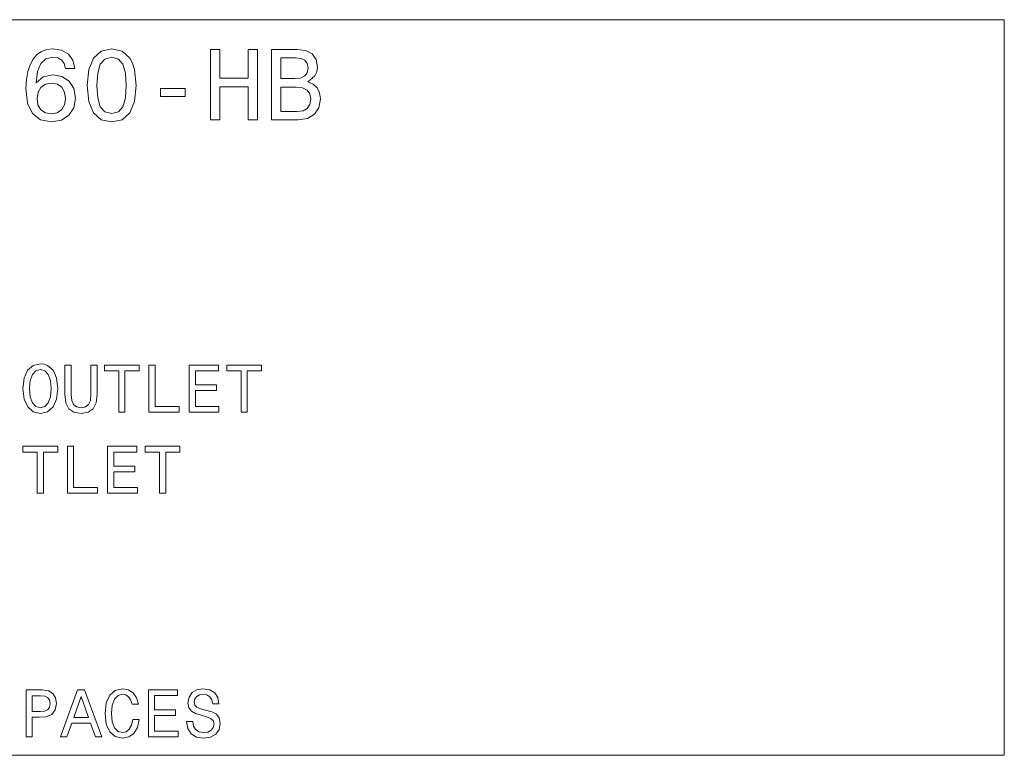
# Model space of a CAD drawing. Extents: x -672 to 7836, y -4841 to 1047.
# Tile 63 of 80: x 6917 to 7755, y -4786 to -4160. Entities that reach past the tile are written whole.
import ezdxf

# ---------------------------------------------------------------- set-up
doc = ezdxf.new("R2010")
doc.units = 0

msp = doc.modelspace()

# ---------------------------------------------------------------- linework, layer by layer
at = {"color": 7, "lineweight": 13}
for points in [[(5978, -4786), (5978, -4160.040527), (7754.759766, -4160.040527), (7754.759766, -4786)], [(6963.602051, -4201.463867), (6961.959473, -4194.460938), (6958.155273, -4189.273926), (6952.276367, -4185.988281), (6944.668457, -4184.864746), (6939.567383, -4185.469727), (6935.158203, -4187.112305), (6931.267578, -4189.79248), (6927.982422, -4193.59668), (6925.388672, -4198.351563), (6923.486816, -4204.144043), (6922.276367, -4210.974121), (6921.930664, -4218.668457), (6923.313965, -4230.945313), (6927.550293, -4239.850098), (6934.379883, -4245.210449), (6943.717285, -4247.025879), (6952.103516, -4245.469727), (6958.500977, -4241.40625), (6962.650879, -4235.008789), (6964.120605, -4226.881836), (6962.650879, -4218.668457), (6958.673828, -4212.357422), (6952.535645, -4208.380371), (6944.927734, -4206.99707), (6936.714355, -4208.726074), (6930.576172, -4213.654297), (6931.873047, -4204.144043), (6934.639648, -4197.313965), (6938.875977, -4193.250977), (6944.754883, -4191.867676), (6949.077637, -4192.559082), (6952.362793, -4194.374512), (6954.524414, -4197.400391), (6955.647949, -4201.463867)], [(6974.062988, -4215.988281), (6975.359863, -4229.562012), (6979.42334, -4239.245117), (6985.907227, -4245.124023), (6994.898926, -4247.025879), (7003.803711, -4245.124023), (7010.288086, -4239.245117), (7014.264648, -4229.562012), (7015.647949, -4215.988281), (7014.264648, -4202.501465), (7012.62207, -4197.141113), (7010.288086, -4192.731934), (7003.803711, -4186.853027), (6994.898926, -4184.864746), (6985.907227, -4186.853027), (6979.42334, -4192.818359), (6975.359863, -4202.501465)], [(7078.933594, -4245.296875), (7086.973633, -4245.296875), (7086.973633, -4217.112305), (7111.008301, -4217.112305), (7111.008301, -4245.296875), (7118.962402, -4245.296875), (7118.962402, -4185.296875), (7111.008301, -4185.296875), (7111.008301, -4209.763672), (7086.973633, -4209.763672), (7086.973633, -4185.296875), (7078.933594, -4185.296875)], [(7161.844238, -4212.875977), (7167.895996, -4207.861816), (7169.452148, -4204.489746), (7169.970703, -4200.340332), (7168.847168, -4193.855957), (7165.475098, -4189.1875), (7160.02832, -4186.334473), (7152.42041, -4185.296875), (7131.065918, -4185.296875), (7131.065918, -4245.296875), (7153.630859, -4245.296875), (7161.671387, -4244.086426), (7167.636719, -4240.541992), (7171.354492, -4234.922363), (7172.650879, -4227.313965), (7171.873047, -4222.213379), (7169.797852, -4217.977051), (7166.42627, -4214.864746)], [(6982.362793, -4215.988281), (6983.054688, -4205.527344), (6985.21582, -4198.005859), (6989.106445, -4193.59668), (6994.898926, -4192.040527), (7000.60498, -4193.59668), (7004.495117, -4198.005859), (7006.656738, -4205.527344), (7007.348633, -4215.988281), (7006.656738, -4226.536133), (7004.495117, -4234.057617), (7000.60498, -4238.466797), (6994.898926, -4239.936523), (6989.106445, -4238.466797), (6985.21582, -4234.057617), (6983.054688, -4226.536133)], [(7150.777832, -4210.195801), (7139.02002, -4210.195801), (7139.02002, -4192.472656), (7151.469727, -4192.472656), (7156.138184, -4192.991211), (7159.42334, -4194.547363), (7161.412109, -4197.227539), (7162.103516, -4201.20459), (7161.325195, -4205.181641), (7159.250488, -4207.948242), (7155.706055, -4209.677246)], [(6955.734375, -4226.968262), (6954.783691, -4232.415039), (6952.362793, -4236.564941), (6948.472168, -4239.331543), (6943.630859, -4240.195801), (6938.530273, -4239.331543), (6934.639648, -4236.651367), (6932.132324, -4232.501465), (6931.354004, -4227.054688), (6932.21875, -4221.694336), (6934.639648, -4217.631348), (6938.616211, -4215.037598), (6943.976563, -4214.086426), (6948.645508, -4215.037598), (6952.362793, -4217.544922), (6954.783691, -4221.60791)], [(7036.483887, -4225.498535), (7057.40625, -4225.498535), (7057.40625, -4218.668457), (7036.483887, -4218.668457)], [(7152.679688, -4238.121094), (7139.02002, -4238.121094), (7139.02002, -4217.458496), (7151.901855, -4217.458496), (7157.348633, -4218.063477), (7161.23877, -4219.878906), (7163.573242, -4222.991211), (7164.351563, -4227.487305), (7163.573242, -4232.242188), (7161.412109, -4235.527344), (7157.780762, -4237.516113)], [(6919.365723, -4473.971191), (6920.40332, -4482.962402), (6923.400391, -4489.59082), (6928.068848, -4493.683105), (6934.178711, -4495.066406), (6940.230469, -4493.683105), (6944.956543, -4489.59082), (6947.895996, -4482.962402), (6948.991211, -4473.971191), (6947.895996, -4465.037598), (6946.62793, -4461.40625), (6944.956543, -4458.40918), (6940.230469, -4454.316895), (6937.348633, -4453.279785), (6934.178711, -4452.875977), (6928.01123, -4454.316895), (6923.342773, -4458.351563), (6920.40332, -4464.97998)], [(6924.898926, -4473.971191), (6925.533203, -4466.99707), (6927.435059, -4461.867676), (6930.374512, -4458.754883), (6934.178711, -4457.660156), (6937.924805, -4458.754883), (6940.864258, -4461.925293), (6942.766602, -4467.054688), (6943.458008, -4473.971191), (6942.766602, -4480.945313), (6940.864258, -4486.074707), (6937.924805, -4489.1875), (6934.178711, -4490.224609), (6930.374512, -4489.1875), (6927.435059, -4486.074707), (6925.533203, -4481.00293)], [(6955.100586, -4478.754883), (6955.907715, -4485.959473), (6958.443848, -4491.089355), (6962.708984, -4494.028809), (6968.875977, -4495.066406), (6974.985352, -4494.028809), (6979.250488, -4491.089355), (6981.786621, -4486.01709), (6982.651367, -4478.754883), (6982.651367, -4453.971191), (6977.291016, -4453.971191), (6977.291016, -4479.043457), (6976.771973, -4483.942383), (6975.21582, -4487.458008), (6972.564453, -4489.533203), (6968.875977, -4490.224609), (6965.071777, -4489.533203), (6962.42041, -4487.458008), (6960.864258, -4484), (6960.40332, -4479.043457), (6960.40332, -4453.971191), (6955.100586, -4453.971191)], [(7000.921875, -4493.971191), (7006.224609, -4493.971191), (7006.224609, -4458.8125), (7018.328125, -4458.8125), (7018.328125, -4453.971191), (6988.760742, -4453.971191), (6988.760742, -4458.8125), (7000.921875, -4458.8125)], [(7026.570313, -4493.971191), (7052.276367, -4493.971191), (7052.276367, -4489.129883), (7031.873047, -4489.129883), (7031.873047, -4453.971191), (7026.570313, -4453.971191)], [(7060.864258, -4493.971191), (7086.224609, -4493.971191), (7086.224609, -4489.129883), (7066.166992, -4489.129883), (7066.166992, -4475.584961), (7084.03418, -4475.584961), (7084.03418, -4470.80127), (7066.166992, -4470.80127), (7066.166992, -4458.8125), (7085.763672, -4458.8125), (7085.763672, -4453.971191), (7060.864258, -4453.971191)], [(7105.01416, -4493.971191), (7110.316895, -4493.971191), (7110.316895, -4458.8125), (7122.42041, -4458.8125), (7122.42041, -4453.971191), (7092.852539, -4453.971191), (7092.852539, -4458.8125), (7105.01416, -4458.8125)], [(6931.527344, -4563.077637), (6936.830078, -4563.077637), (6936.830078, -4527.918945), (6948.933594, -4527.918945), (6948.933594, -4523.077637), (6919.365723, -4523.077637), (6919.365723, -4527.918945), (6931.527344, -4527.918945)], [(6957.175781, -4563.077637), (6982.881836, -4563.077637), (6982.881836, -4558.236328), (6962.478027, -4558.236328), (6962.478027, -4523.077637), (6957.175781, -4523.077637)], [(6991.469727, -4563.077637), (7016.830078, -4563.077637), (7016.830078, -4558.236328), (6996.771973, -4558.236328), (6996.771973, -4544.691406), (7014.639648, -4544.691406), (7014.639648, -4539.907715), (6996.771973, -4539.907715), (6996.771973, -4527.918945), (7016.368652, -4527.918945), (7016.368652, -4523.077637), (6991.469727, -4523.077637)], [(7035.619141, -4563.077637), (7040.921875, -4563.077637), (7040.921875, -4527.918945), (7053.025879, -4527.918945), (7053.025879, -4523.077637), (7023.458008, -4523.077637), (7023.458008, -4527.918945), (7035.619141, -4527.918945)], [(6922.01709, -4770.397461), (6927.319824, -4770.397461), (6927.319824, -4753.509766), (6933.19873, -4753.509766), (6939.135254, -4753.22168), (6943.861328, -4751.20459), (6946.916016, -4747.285156), (6947.953613, -4741.924805), (6947.146973, -4736.968262), (6944.841309, -4733.336914), (6941.037109, -4731.146973), (6935.850098, -4730.397461), (6922.01709, -4730.397461)], [(6934.40918, -4735.296387), (6937.867188, -4735.642578), (6940.40332, -4736.737305), (6941.901855, -4738.754883), (6942.42041, -4741.924805), (6941.844238, -4745.267578), (6940.288086, -4747.285156), (6937.636719, -4748.322754), (6934.005859, -4748.61084), (6927.319824, -4748.61084), (6927.319824, -4735.296387)], [(6951.354492, -4770.397461), (6956.656738, -4770.397461), (6960.864258, -4758.639648), (6976.830078, -4758.639648), (6981.037109, -4770.397461), (6986.455078, -4770.397461), (6971.81543, -4730.339844), (6965.936523, -4730.339844)], [(7012.910645, -4755.527344), (7011.757813, -4760.368652), (7009.855469, -4763.82666), (7007.20459, -4765.959473), (7004.091797, -4766.650879), (7000.345703, -4765.61377), (6997.40625, -4762.500977), (6995.446289, -4757.429199), (6994.8125, -4750.397461), (6995.446289, -4743.42334), (6997.348633, -4738.293945), (7000.288086, -4735.181152), (7004.091797, -4734.086426), (7006.858398, -4734.662598), (7009.22168, -4736.276367), (7011.066406, -4738.870117), (7012.333984, -4742.443359), (7017.80957, -4742.443359), (7016.080566, -4736.968262), (7013.083496, -4732.818359), (7008.991211, -4730.224609), (7004.091797, -4729.302246), (6997.982422, -4730.743164), (6993.313965, -4734.777832), (6990.316895, -4741.40625), (6989.279297, -4750.397461), (6990.316895, -4759.388672), (6993.313965, -4766.01709), (6997.982422, -4770.109375), (7004.091797, -4771.492676), (7009.452148, -4770.397461), (7013.774902, -4767.342773), (7016.830078, -4762.328125), (7018.443359, -4755.527344)], [(7026.166992, -4770.397461), (7051.527344, -4770.397461), (7051.527344, -4765.556152), (7031.469727, -4765.556152), (7031.469727, -4752.01123), (7049.336914, -4752.01123), (7049.336914, -4747.227539), (7031.469727, -4747.227539), (7031.469727, -4735.23877), (7051.065918, -4735.23877), (7051.065918, -4730.397461), (7026.166992, -4730.397461)], [(7063.861328, -4757.19873), (7058.616211, -4757.19873), (7059.769531, -4763.308105), (7062.651367, -4767.803711), (7067.088867, -4770.512695), (7073.083496, -4771.492676), (7079.02002, -4770.570313), (7083.458008, -4768.03418), (7086.282227, -4764.057617), (7087.319824, -4758.8125), (7086.455078, -4754.086426), (7084.03418, -4751.03125), (7080.115234, -4749.01416), (7074.870117, -4747.515625), (7070.374512, -4746.42041), (7067.435059, -4745.152344), (7065.763672, -4743.308105), (7065.244629, -4740.42627), (7065.763672, -4737.83252), (7067.262207, -4735.873047), (7069.567383, -4734.547363), (7072.737305, -4734.086426), (7075.965332, -4734.662598), (7078.500977, -4736.21875), (7080.172852, -4738.8125), (7080.979492, -4742.328125), (7086.224609, -4742.328125), (7086.224609, -4742.212891), (7085.302246, -4736.794922), (7082.59375, -4732.760742), (7078.328125, -4730.224609), (7072.564453, -4729.359863), (7067.377441, -4730.224609), (7063.342773, -4732.645508), (7060.749023, -4736.391602), (7059.827148, -4741.233398), (7060.576172, -4745.556152), (7062.766602, -4748.495605), (7066.224609, -4750.455078), (7070.950684, -4751.953613), (7075.619141, -4753.279297), (7079.135254, -4754.547363), (7081.267578, -4756.391602), (7082.01709, -4759.388672), (7081.325195, -4762.443359), (7079.538574, -4764.749023), (7076.82959, -4766.189941), (7073.313965, -4766.650879), (7069.394531, -4766.01709), (7066.397461, -4764.172852), (7064.495605, -4761.175781)], [(6962.708984, -4753.740234), (6968.875977, -4736.103516), (6975.042969, -4753.740234)]]:
    msp.add_lwpolyline(points, close=True, dxfattribs=at)

doc.saveas('drawing.dxf')
